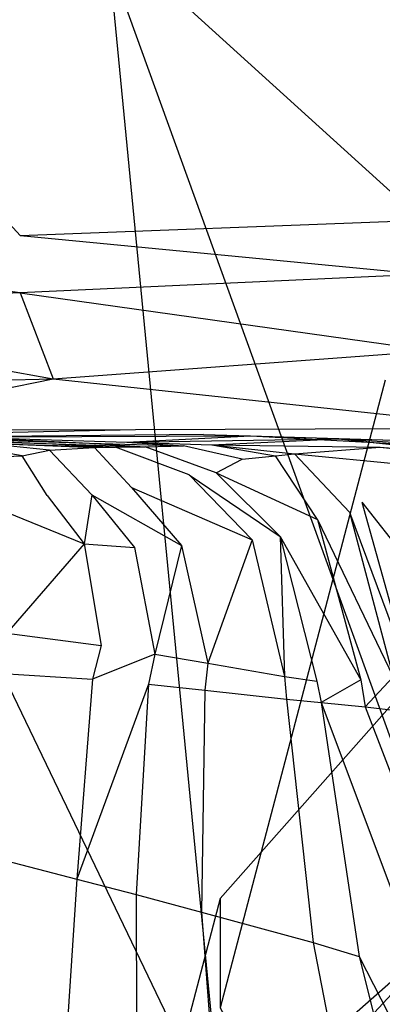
# Model space of a CAD drawing. Extents: x 0 to 0.355, y -0.385 to 0.
# Tile 15 of 32: x 0.032 to 0.055, y -0.109 to -0.049. Entities that reach past the tile are written whole.
import ezdxf

# ---------------------------------------------------------------- set-up
doc = ezdxf.new("R2010")
doc.units = 0
doc.layers.add('L0_URINAL_N_5574__0___REPLACEMT', color=7, linetype='CONTINUOUS')

msp = doc.modelspace()

# ---------------------------------------------------------------- linework, layer by layer
at = {"layer": 'L0_URINAL_N_5574__0___REPLACEMT', "color": 8}
for points, invisible_edges in [([(0.011084, -0.039176, 0.290114), (0.032456, -0.06229, 0.174069), (0.011045, -0.0631, 0.290454), (0.011084, -0.039176, 0.290114)], 14), ([(0.011084, -0.039176, 0.290114), (0.032681, -0.039176, 0.172848), (0.032456, -0.06229, 0.174069), (0.011084, -0.039176, 0.290114)], 14), ([(0.032681, -0.039176, 0.172848), (0.05709, -0.061356, 0.040314), (0.032456, -0.06229, 0.174069), (0.032681, -0.039176, 0.172848)], 13), ([(0.05709, -0.061356, 0.040314), (0.032681, -0.039176, 0.172848), (0.057102, -0.039176, 0.040255), (0.05709, -0.061356, 0.040314)], 14), ([(0.044827, -0.117127, 0.55655), (0.010348, -0.045417, 0.615265), (0.010845, -0.123234, 0.550429), (0.044827, -0.117127, 0.55655)], 14), ([(0.044827, -0.117127, 0.55655), (0.037898, -0.045425, 0.61587), (0.010348, -0.045417, 0.615265), (0.044827, -0.117127, 0.55655)], 14), ([(0.065524, -0.045637, 0.616302), (0.037898, -0.045425, 0.61587), (0.059229, -0.104461, 0.567556), (0.065524, -0.045637, 0.616302)], 14), ([(0.059229, -0.104461, 0.567556), (0.037898, -0.045425, 0.61587), (0.044827, -0.117127, 0.55655), (0.059229, -0.104461, 0.567556)], 14), ([(0.057087, -0.064657, 0.040332), (0.032456, -0.06229, 0.174069), (0.05709, -0.061356, 0.040314), (0.057087, -0.064657, 0.040332)], 14), ([(0.032446, -0.065779, 0.174124), (0.011045, -0.0631, 0.290454), (0.032456, -0.06229, 0.174069), (0.032446, -0.065779, 0.174124)], 14), ([(0.032456, -0.06229, 0.174069), (0.057087, -0.064657, 0.040332), (0.032446, -0.065779, 0.174124), (0.032456, -0.06229, 0.174069)], 13), ([(0.011045, -0.0631, 0.290454), (0.032446, -0.065779, 0.174124), (0.011034, -0.066751, 0.290543), (0.011045, -0.0631, 0.290454)], 13), ([(0.057087, -0.064657, 0.040332), (0.057759, -0.069344, 0.03986), (0.032446, -0.065779, 0.174124), (0.057087, -0.064657, 0.040332)], 14), ([(0.032446, -0.065779, 0.174124), (0.034454, -0.071068, 0.171908), (0.011034, -0.066751, 0.290543), (0.032446, -0.065779, 0.174124)], 14), ([(0.032446, -0.065779, 0.174124), (0.057759, -0.069344, 0.03986), (0.034454, -0.071068, 0.171908), (0.032446, -0.065779, 0.174124)], 14), ([(0.011034, -0.066751, 0.290543), (0.034454, -0.071068, 0.171908), (0.013638, -0.07147, 0.286703), (0.011034, -0.066751, 0.290543)], 14), ([(0.054809, -0.071136, 0.455824), (0.07586, -0.067603, 0.530105), (0.0447, -0.102926, 0.50034), (0.054809, -0.071136, 0.455824)], 13), ([(0.034454, -0.071068, 0.171908), (0.057759, -0.069344, 0.03986), (0.062595, -0.074079, 0.039978), (0.034454, -0.071068, 0.171908)], 14), ([(0.013638, -0.07147, 0.286703), (0.034454, -0.071068, 0.171908), (0.018827, -0.07421, 0.283329), (0.013638, -0.07147, 0.286703)], 14), ([(0.018827, -0.07421, 0.283329), (0.034454, -0.071068, 0.171908), (0.039503, -0.074158, 0.170165), (0.018827, -0.07421, 0.283329)], 14), ([(0.034454, -0.071068, 0.171908), (0.062595, -0.074079, 0.039978), (0.039503, -0.074158, 0.170165), (0.034454, -0.071068, 0.171908)], 14), ([(0.07586, -0.079991, 0.387912), (0.054809, -0.071136, 0.455824), (0.0447, -0.10963, 0.423385), (0.07586, -0.079991, 0.387912)], 13), ([(0.0447, -0.102926, 0.50034), (0.0447, -0.10963, 0.423385), (0.054809, -0.071136, 0.455824), (0.0447, -0.102926, 0.50034)], 14), ([(0.018827, -0.07421, 0.283329), (0.039503, -0.074158, 0.170165), (0.024015, -0.074494, 0.279701), (0.018827, -0.07421, 0.283329)], 14), ([(0.024015, -0.074494, 0.279701), (0.039503, -0.074158, 0.170165), (0.043674, -0.074463, 0.168122), (0.024015, -0.074494, 0.279701)], 14), ([(0.039503, -0.074158, 0.170165), (0.062595, -0.074079, 0.039978), (0.043674, -0.074463, 0.168122), (0.039503, -0.074158, 0.170165)], 14), ([(0.062595, -0.074079, 0.039978), (0.063565, -0.075057, 0.039574), (0.043674, -0.074463, 0.168122), (0.062595, -0.074079, 0.039978)], 14), ([(0.024807, -0.074633, 0.297276), (0.034027, -0.075032, 0.309863), (0.02151, -0.074645, 0.317149), (0.024807, -0.074633, 0.297276)], 14), ([(0.031898, -0.075062, 0.326226), (0.02151, -0.074645, 0.317149), (0.034027, -0.075032, 0.309863), (0.031898, -0.075062, 0.326226)], 13), ([(0.043674, -0.074463, 0.168122), (0.028254, -0.07462, 0.276497), (0.024015, -0.074494, 0.279701), (0.043674, -0.074463, 0.168122)], 14), ([(0.028254, -0.07462, 0.276497), (0.036682, -0.074999, 0.290309), (0.024807, -0.074633, 0.297276), (0.028254, -0.07462, 0.276497)], 14), ([(0.034027, -0.075032, 0.309863), (0.024807, -0.074633, 0.297276), (0.036682, -0.074999, 0.290309), (0.034027, -0.075032, 0.309863)], 13), ([(0.028254, -0.07462, 0.276497), (0.043674, -0.074463, 0.168122), (0.046551, -0.07455, 0.1662), (0.028254, -0.07462, 0.276497)], 13), ([(0.028254, -0.07462, 0.276497), (0.046551, -0.07455, 0.1662), (0.038981, -0.074949, 0.269921), (0.028254, -0.07462, 0.276497)], 14), ([(0.036682, -0.074999, 0.290309), (0.028254, -0.07462, 0.276497), (0.038981, -0.074949, 0.269921), (0.036682, -0.074999, 0.290309)], 13), ([(0.038981, -0.074949, 0.269921), (0.046551, -0.07455, 0.1662), (0.05193, -0.074729, 0.162197), (0.038981, -0.074949, 0.269921)], 14), ([(0.038981, -0.074949, 0.269921), (0.05193, -0.074729, 0.162197), (0.044185, -0.075108, 0.26673), (0.038981, -0.074949, 0.269921)], 14), ([(0.043674, -0.074463, 0.168122), (0.063565, -0.075057, 0.039574), (0.046551, -0.07455, 0.1662), (0.043674, -0.074463, 0.168122)], 14), ([(0.044185, -0.075108, 0.26673), (0.05193, -0.074729, 0.162197), (0.054485, -0.075244, 0.16025), (0.044185, -0.075108, 0.26673)], 14), ([(0.046551, -0.07455, 0.1662), (0.063565, -0.075057, 0.039574), (0.064079, -0.07552, 0.03912), (0.046551, -0.07455, 0.1662)], 14), ([(0.046551, -0.07455, 0.1662), (0.064079, -0.07552, 0.03912), (0.05193, -0.074729, 0.162197), (0.046551, -0.07455, 0.1662)], 14), ([(0.05193, -0.074729, 0.162197), (0.064482, -0.076072, 0.038144), (0.054485, -0.075244, 0.16025), (0.05193, -0.074729, 0.162197)], 14), ([(0.05193, -0.074729, 0.162197), (0.064079, -0.07552, 0.03912), (0.064482, -0.076072, 0.038144), (0.05193, -0.074729, 0.162197)], 14), ([(0.027171, -0.075136, 0.363509), (0.0286, -0.075112, 0.35193), (0.032561, -0.075774, 0.360592), (0.027171, -0.075136, 0.363509)], 14), ([(0.030307, -0.075888, 0.372791), (0.027171, -0.075136, 0.363509), (0.032561, -0.075774, 0.360592), (0.030307, -0.075888, 0.372791)], 14), ([(0.0286, -0.075112, 0.35193), (0.030854, -0.075078, 0.334433), (0.034246, -0.075436, 0.348784), (0.0286, -0.075112, 0.35193)], 14), ([(0.032561, -0.075774, 0.360592), (0.0286, -0.075112, 0.35193), (0.034246, -0.075436, 0.348784), (0.032561, -0.075774, 0.360592)], 14), ([(0.031898, -0.075062, 0.326226), (0.036984, -0.075268, 0.330949), (0.030854, -0.075078, 0.334433), (0.031898, -0.075062, 0.326226)], 14), ([(0.034246, -0.075436, 0.348784), (0.030854, -0.075078, 0.334433), (0.036984, -0.075268, 0.330949), (0.034246, -0.075436, 0.348784)], 14), ([(0.034027, -0.075032, 0.309863), (0.03827, -0.075259, 0.322564), (0.031898, -0.075062, 0.326226), (0.034027, -0.075032, 0.309863)], 14), ([(0.036984, -0.075268, 0.330949), (0.031898, -0.075062, 0.326226), (0.03827, -0.075259, 0.322564), (0.036984, -0.075268, 0.330949)], 13), ([(0.032561, -0.075774, 0.360592), (0.034246, -0.075436, 0.348784), (0.036822, -0.078176, 0.357522), (0.032561, -0.075774, 0.360592)], 14), ([(0.036682, -0.074999, 0.290309), (0.040098, -0.075219, 0.306328), (0.034027, -0.075032, 0.309863), (0.036682, -0.074999, 0.290309)], 14), ([(0.03827, -0.075259, 0.322564), (0.034027, -0.075032, 0.309863), (0.040098, -0.075219, 0.306328), (0.03827, -0.075259, 0.322564)], 13), ([(0.034246, -0.075436, 0.348784), (0.036984, -0.075268, 0.330949), (0.039254, -0.077722, 0.345606), (0.034246, -0.075436, 0.348784)], 14), ([(0.036822, -0.078176, 0.357522), (0.034246, -0.075436, 0.348784), (0.039254, -0.077722, 0.345606), (0.036822, -0.078176, 0.357522)], 14), ([(0.038981, -0.074949, 0.269921), (0.042444, -0.075176, 0.28693), (0.036682, -0.074999, 0.290309), (0.038981, -0.074949, 0.269921)], 14), ([(0.040098, -0.075219, 0.306328), (0.036682, -0.074999, 0.290309), (0.042444, -0.075176, 0.28693), (0.040098, -0.075219, 0.306328)], 13), ([(0.036984, -0.075268, 0.330949), (0.03827, -0.075259, 0.322564), (0.042802, -0.076954, 0.327527), (0.036984, -0.075268, 0.330949)], 14), ([(0.039254, -0.077722, 0.345606), (0.036984, -0.075268, 0.330949), (0.042802, -0.076954, 0.327527), (0.039254, -0.077722, 0.345606)], 14), ([(0.03827, -0.075259, 0.322564), (0.040098, -0.075219, 0.306328), (0.044449, -0.07682, 0.318991), (0.03827, -0.075259, 0.322564)], 14), ([(0.042802, -0.076954, 0.327527), (0.03827, -0.075259, 0.322564), (0.044449, -0.07682, 0.318991), (0.042802, -0.076954, 0.327527)], 14), ([(0.042444, -0.075176, 0.28693), (0.038981, -0.074949, 0.269921), (0.044185, -0.075108, 0.26673), (0.042444, -0.075176, 0.28693)], 13), ([(0.040098, -0.075219, 0.306328), (0.042444, -0.075176, 0.28693), (0.046048, -0.075992, 0.30289), (0.040098, -0.075219, 0.306328)], 14), ([(0.044449, -0.07682, 0.318991), (0.040098, -0.075219, 0.306328), (0.046048, -0.075992, 0.30289), (0.044449, -0.07682, 0.318991)], 14), ([(0.044185, -0.075108, 0.26673), (0.048079, -0.075775, 0.283638), (0.042444, -0.075176, 0.28693), (0.044185, -0.075108, 0.26673)], 14), ([(0.046048, -0.075992, 0.30289), (0.042444, -0.075176, 0.28693), (0.048079, -0.075775, 0.283638), (0.046048, -0.075992, 0.30289)], 14), ([(0.044185, -0.075108, 0.26673), (0.054485, -0.075244, 0.16025), (0.049254, -0.075649, 0.263621), (0.044185, -0.075108, 0.26673)], 14), ([(0.048079, -0.075775, 0.283638), (0.044185, -0.075108, 0.26673), (0.049254, -0.075649, 0.263621), (0.048079, -0.075775, 0.283638)], 13), ([(0.049254, -0.075649, 0.263621), (0.054485, -0.075244, 0.16025), (0.056584, -0.07636, 0.158331), (0.049254, -0.075649, 0.263621)], 14), ([(0.054485, -0.075244, 0.16025), (0.064672, -0.076356, 0.037668), (0.056584, -0.07636, 0.158331), (0.054485, -0.075244, 0.16025)], 14), ([(0.054485, -0.075244, 0.16025), (0.064482, -0.076072, 0.038144), (0.064672, -0.076356, 0.037668), (0.054485, -0.075244, 0.16025)], 14), ([(0.029266, -0.078288, 0.395422), (0.030307, -0.075888, 0.372791), (0.03409, -0.07821, 0.369894), (0.029266, -0.078288, 0.395422)], 14), ([(0.030307, -0.075888, 0.372791), (0.032561, -0.075774, 0.360592), (0.03409, -0.07821, 0.369894), (0.030307, -0.075888, 0.372791)], 14), ([(0.03409, -0.07821, 0.369894), (0.032561, -0.075774, 0.360592), (0.036822, -0.078176, 0.357522), (0.03409, -0.07821, 0.369894)], 14), ([(0.044449, -0.07682, 0.318991), (0.046048, -0.075992, 0.30289), (0.050653, -0.079687, 0.298738), (0.044449, -0.07682, 0.318991)], 14), ([(0.046048, -0.075992, 0.30289), (0.048079, -0.075775, 0.283638), (0.050653, -0.079687, 0.298738), (0.046048, -0.075992, 0.30289)], 14), ([(0.048079, -0.075775, 0.283638), (0.049254, -0.075649, 0.263621), (0.052611, -0.079236, 0.279807), (0.048079, -0.075775, 0.283638)], 14), ([(0.050653, -0.079687, 0.298738), (0.048079, -0.075775, 0.283638), (0.052611, -0.079236, 0.279807), (0.050653, -0.079687, 0.298738)], 14), ([(0.049254, -0.075649, 0.263621), (0.056584, -0.07636, 0.158331), (0.053375, -0.078616, 0.260072), (0.049254, -0.075649, 0.263621)], 14), ([(0.052611, -0.079236, 0.279807), (0.049254, -0.075649, 0.263621), (0.053375, -0.078616, 0.260072), (0.052611, -0.079236, 0.279807)], 14), ([(0.056584, -0.07636, 0.158331), (0.058303, -0.077988, 0.156157), (0.053375, -0.078616, 0.260072), (0.056584, -0.07636, 0.158331)], 14), ([(0.042802, -0.076954, 0.327527), (0.046651, -0.080935, 0.323078), (0.039254, -0.077722, 0.345606), (0.042802, -0.076954, 0.327527)], 14), ([(0.044449, -0.07682, 0.318991), (0.048363, -0.080737, 0.314422), (0.042802, -0.076954, 0.327527), (0.044449, -0.07682, 0.318991)], 14), ([(0.042802, -0.076954, 0.327527), (0.048363, -0.080737, 0.314422), (0.046651, -0.080935, 0.323078), (0.042802, -0.076954, 0.327527)], 14), ([(0.044449, -0.07682, 0.318991), (0.050653, -0.079687, 0.298738), (0.048363, -0.080737, 0.314422), (0.044449, -0.07682, 0.318991)], 14), ([(0.039254, -0.077722, 0.345606), (0.042323, -0.081278, 0.341464), (0.036822, -0.078176, 0.357522), (0.039254, -0.077722, 0.345606)], 14), ([(0.039254, -0.077722, 0.345606), (0.046651, -0.080935, 0.323078), (0.042323, -0.081278, 0.341464), (0.039254, -0.077722, 0.345606)], 14), ([(0.03409, -0.07821, 0.369894), (0.03637, -0.081181, 0.366273), (0.029266, -0.078288, 0.395422), (0.03409, -0.07821, 0.369894)], 14), ([(0.029266, -0.078288, 0.395422), (0.03637, -0.081181, 0.366273), (0.031209, -0.081272, 0.392421), (0.029266, -0.078288, 0.395422)], 14), ([(0.036822, -0.078176, 0.357522), (0.03637, -0.081181, 0.366273), (0.03409, -0.07821, 0.369894), (0.036822, -0.078176, 0.357522)], 14), ([(0.036822, -0.078176, 0.357522), (0.039434, -0.081412, 0.353582), (0.03637, -0.081181, 0.366273), (0.036822, -0.078176, 0.357522)], 14), ([(0.036822, -0.078176, 0.357522), (0.042323, -0.081278, 0.341464), (0.039434, -0.081412, 0.353582), (0.036822, -0.078176, 0.357522)], 14), ([(0.058303, -0.077988, 0.156157), (0.061129, -0.088529, 0.150517), (0.053375, -0.078616, 0.260072), (0.058303, -0.077988, 0.156157)], 14), ([(0.053375, -0.078616, 0.260072), (0.056311, -0.089209, 0.250675), (0.052611, -0.079236, 0.279807), (0.053375, -0.078616, 0.260072)], 14), ([(0.053375, -0.078616, 0.260072), (0.061129, -0.088529, 0.150517), (0.056311, -0.089209, 0.250675), (0.053375, -0.078616, 0.260072)], 14), ([(0.050653, -0.079687, 0.298738), (0.053305, -0.08952, 0.287423), (0.048363, -0.080737, 0.314422), (0.050653, -0.079687, 0.298738)], 14), ([(0.052611, -0.079236, 0.279807), (0.05529, -0.089327, 0.269506), (0.050653, -0.079687, 0.298738), (0.052611, -0.079236, 0.279807)], 14), ([(0.050653, -0.079687, 0.298738), (0.05529, -0.089327, 0.269506), (0.053305, -0.08952, 0.287423), (0.050653, -0.079687, 0.298738)], 14), ([(0.052611, -0.079236, 0.279807), (0.056311, -0.089209, 0.250675), (0.05529, -0.089327, 0.269506), (0.052611, -0.079236, 0.279807)], 14), ([(0.0447, -0.10963, 0.423385), (0.07586, -0.167881, 0.313848), (0.07586, -0.079991, 0.387912), (0.0447, -0.10963, 0.423385)], 14), ([(0.048363, -0.080737, 0.314422), (0.04864, -0.089309, 0.311655), (0.046651, -0.080935, 0.323078), (0.048363, -0.080737, 0.314422)], 14), ([(0.048363, -0.080737, 0.314422), (0.053305, -0.08952, 0.287423), (0.050618, -0.089608, 0.302217), (0.048363, -0.080737, 0.314422)], 14), ([(0.048363, -0.080737, 0.314422), (0.050618, -0.089608, 0.302217), (0.04864, -0.089309, 0.311655), (0.048363, -0.080737, 0.314422)], 14), ([(0.03637, -0.081181, 0.366273), (0.031622, -0.086656, 0.387994), (0.031209, -0.081272, 0.392421), (0.03637, -0.081181, 0.366273)], 14), ([(0.03637, -0.081181, 0.366273), (0.0374, -0.087422, 0.359114), (0.031622, -0.086656, 0.387994), (0.03637, -0.081181, 0.366273)], 14), ([(0.03637, -0.081181, 0.366273), (0.039434, -0.081412, 0.353582), (0.0374, -0.087422, 0.359114), (0.03637, -0.081181, 0.366273)], 14), ([(0.039434, -0.081412, 0.353582), (0.040692, -0.087947, 0.345061), (0.0374, -0.087422, 0.359114), (0.039434, -0.081412, 0.353582)], 14), ([(0.042323, -0.081278, 0.341464), (0.040692, -0.087947, 0.345061), (0.039434, -0.081412, 0.353582), (0.042323, -0.081278, 0.341464)], 14), ([(0.042323, -0.081278, 0.341464), (0.043944, -0.088501, 0.331769), (0.040692, -0.087947, 0.345061), (0.042323, -0.081278, 0.341464)], 14), ([(0.046651, -0.080935, 0.323078), (0.043944, -0.088501, 0.331769), (0.042323, -0.081278, 0.341464), (0.046651, -0.080935, 0.323078)], 14), ([(0.046651, -0.080935, 0.323078), (0.04864, -0.089309, 0.311655), (0.043944, -0.088501, 0.331769), (0.046651, -0.080935, 0.323078)], 14), ([(0.031622, -0.086656, 0.387994), (0.0374, -0.087422, 0.359114), (0.030895, -0.089108, 0.38866), (0.031622, -0.086656, 0.387994)], 14), ([(0.0374, -0.087422, 0.359114), (0.036879, -0.08947, 0.358953), (0.030895, -0.089108, 0.38866), (0.0374, -0.087422, 0.359114)], 14), ([(0.040692, -0.087947, 0.345061), (0.036879, -0.08947, 0.358953), (0.0374, -0.087422, 0.359114), (0.040692, -0.087947, 0.345061)], 14), ([(0.036879, -0.08947, 0.358953), (0.040692, -0.087947, 0.345061), (0.040311, -0.089785, 0.344476), (0.036879, -0.08947, 0.358953)], 13), ([(0.040692, -0.087947, 0.345061), (0.043944, -0.088501, 0.331769), (0.040311, -0.089785, 0.344476), (0.040692, -0.087947, 0.345061)], 14), ([(0.043944, -0.088501, 0.331769), (0.043761, -0.090156, 0.330831), (0.040311, -0.089785, 0.344476), (0.043944, -0.088501, 0.331769)], 14), ([(0.043944, -0.088501, 0.331769), (0.04864, -0.089309, 0.311655), (0.043761, -0.090156, 0.330831), (0.043944, -0.088501, 0.331769)], 14), ([(0.030895, -0.089108, 0.38866), (0.036879, -0.08947, 0.358953), (0.029548, -0.100086, 0.38119), (0.030895, -0.089108, 0.38866)], 14), ([(0.04864, -0.089309, 0.311655), (0.048756, -0.090704, 0.310163), (0.043761, -0.090156, 0.330831), (0.04864, -0.089309, 0.311655)], 14), ([(0.04864, -0.089309, 0.311655), (0.050618, -0.089608, 0.302217), (0.048756, -0.090704, 0.310163), (0.04864, -0.089309, 0.311655)], 14), ([(0.05529, -0.089327, 0.269506), (0.053583, -0.09117, 0.285753), (0.053305, -0.08952, 0.287423), (0.05529, -0.089327, 0.269506)], 14), ([(0.05529, -0.089327, 0.269506), (0.055673, -0.091423, 0.267944), (0.053583, -0.09117, 0.285753), (0.05529, -0.089327, 0.269506)], 14), ([(0.036879, -0.08947, 0.358953), (0.035918, -0.101746, 0.348753), (0.029548, -0.100086, 0.38119), (0.036879, -0.08947, 0.358953)], 14), ([(0.040311, -0.089785, 0.344476), (0.035918, -0.101746, 0.348753), (0.036879, -0.08947, 0.358953), (0.040311, -0.089785, 0.344476)], 14), ([(0.035918, -0.101746, 0.348753), (0.040311, -0.089785, 0.344476), (0.039538, -0.102688, 0.332863), (0.035918, -0.101746, 0.348753)], 13), ([(0.040311, -0.089785, 0.344476), (0.043761, -0.090156, 0.330831), (0.039538, -0.102688, 0.332863), (0.040311, -0.089785, 0.344476)], 14), ([(0.050618, -0.089608, 0.302217), (0.050888, -0.09091, 0.300462), (0.048756, -0.090704, 0.310163), (0.050618, -0.089608, 0.302217)], 14), ([(0.053305, -0.08952, 0.287423), (0.050888, -0.09091, 0.300462), (0.050618, -0.089608, 0.302217), (0.053305, -0.08952, 0.287423)], 14), ([(0.053305, -0.08952, 0.287423), (0.053583, -0.09117, 0.285753), (0.050888, -0.09091, 0.300462), (0.053305, -0.08952, 0.287423)], 14), ([(0.043761, -0.090156, 0.330831), (0.043547, -0.103757, 0.31796), (0.039538, -0.102688, 0.332863), (0.043761, -0.090156, 0.330831)], 14), ([(0.043761, -0.090156, 0.330831), (0.048756, -0.090704, 0.310163), (0.043547, -0.103757, 0.31796), (0.043761, -0.090156, 0.330831)], 14), ([(0.048756, -0.090704, 0.310163), (0.050398, -0.105616, 0.295717), (0.043547, -0.103757, 0.31796), (0.048756, -0.090704, 0.310163)], 14), ([(0.048756, -0.090704, 0.310163), (0.050888, -0.09091, 0.300462), (0.050398, -0.105616, 0.295717), (0.048756, -0.090704, 0.310163)], 14), ([(0.050888, -0.09091, 0.300462), (0.053213, -0.106484, 0.285277), (0.050398, -0.105616, 0.295717), (0.050888, -0.09091, 0.300462)], 14), ([(0.050888, -0.09091, 0.300462), (0.056664, -0.106371, 0.271517), (0.053213, -0.106484, 0.285277), (0.050888, -0.09091, 0.300462)], 14), ([(0.050888, -0.09091, 0.300462), (0.053583, -0.09117, 0.285753), (0.056664, -0.106371, 0.271517), (0.050888, -0.09091, 0.300462)], 14), ([(0.053583, -0.09117, 0.285753), (0.059321, -0.106198, 0.254658), (0.056664, -0.106371, 0.271517), (0.053583, -0.09117, 0.285753)], 14), ([(0.053583, -0.09117, 0.285753), (0.055673, -0.091423, 0.267944), (0.059321, -0.106198, 0.254658), (0.053583, -0.09117, 0.285753)], 14), ([(0.029548, -0.100086, 0.38119), (0.035918, -0.101746, 0.348753), (0.028262, -0.112679, 0.371326), (0.029548, -0.100086, 0.38119)], 14), ([(0.035918, -0.101746, 0.348753), (0.035032, -0.115227, 0.336329), (0.028262, -0.112679, 0.371326), (0.035918, -0.101746, 0.348753)], 14), ([(0.035918, -0.101746, 0.348753), (0.039538, -0.102688, 0.332863), (0.035032, -0.115227, 0.336329), (0.035918, -0.101746, 0.348753)], 14), ([(0.0447, -0.10963, 0.423385), (0.0447, -0.102926, 0.50034), (0.033759, -0.14459, 0.46523), (0.0447, -0.10963, 0.423385)], 13), ([(0.039538, -0.102688, 0.332863), (0.039595, -0.116875, 0.319324), (0.035032, -0.115227, 0.336329), (0.039538, -0.102688, 0.332863)], 14), ([(0.039538, -0.102688, 0.332863), (0.043547, -0.103757, 0.31796), (0.039595, -0.116875, 0.319324), (0.039538, -0.102688, 0.332863)], 14), ([(0.043547, -0.103757, 0.31796), (0.04466, -0.118529, 0.303428), (0.039595, -0.116875, 0.319324), (0.043547, -0.103757, 0.31796)], 14), ([(0.043547, -0.103757, 0.31796), (0.050398, -0.105616, 0.295717), (0.04466, -0.118529, 0.303428), (0.043547, -0.103757, 0.31796)], 14), ([(0.045703, -0.118949, 0.555058), (0.059229, -0.104461, 0.567556), (0.044827, -0.117127, 0.55655), (0.045703, -0.118949, 0.555058)], 13), ([(0.059229, -0.104461, 0.567556), (0.045703, -0.118949, 0.555058), (0.059905, -0.106333, 0.566024), (0.059229, -0.104461, 0.567556)], 14), ([(0.050398, -0.105616, 0.295717), (0.053433, -0.121385, 0.27981), (0.04466, -0.118529, 0.303428), (0.050398, -0.105616, 0.295717)], 14), ([(0.050398, -0.105616, 0.295717), (0.053213, -0.106484, 0.285277), (0.053433, -0.121385, 0.27981), (0.050398, -0.105616, 0.295717)], 14), ([(0.059905, -0.106333, 0.566024), (0.045703, -0.118949, 0.555058), (0.06258, -0.108365, 0.563574), (0.059905, -0.106333, 0.566024)], 14), ([(0.056664, -0.106371, 0.271517), (0.061221, -0.122108, 0.25606), (0.053213, -0.106484, 0.285277), (0.056664, -0.106371, 0.271517)], 14), ([(0.053213, -0.106484, 0.285277), (0.061221, -0.122108, 0.25606), (0.057261, -0.122799, 0.268798), (0.053213, -0.106484, 0.285277)], 14), ([(0.053213, -0.106484, 0.285277), (0.057261, -0.122799, 0.268798), (0.053433, -0.121385, 0.27981), (0.053213, -0.106484, 0.285277)], 14), ([(0.067234, -0.107204, 0.550273), (0.053641, -0.119545, 0.546776), (0.054764, -0.118034, 0.540417), (0.067234, -0.107204, 0.550273)], 14), ([(0.066632, -0.108876, 0.556806), (0.053641, -0.119545, 0.546776), (0.067234, -0.107204, 0.550273), (0.066632, -0.108876, 0.556806)], 14), ([(0.06258, -0.108365, 0.563574), (0.045703, -0.118949, 0.555058), (0.048822, -0.120152, 0.552917), (0.06258, -0.108365, 0.563574)], 14), ([(0.06258, -0.108365, 0.563574), (0.048822, -0.120152, 0.552917), (0.064813, -0.109202, 0.560518), (0.06258, -0.108365, 0.563574)], 14), ([(0.064813, -0.109202, 0.560518), (0.048822, -0.120152, 0.552917), (0.051452, -0.120366, 0.55019), (0.064813, -0.109202, 0.560518)], 14), ([(0.066632, -0.108876, 0.556806), (0.051452, -0.120366, 0.55019), (0.053641, -0.119545, 0.546776), (0.066632, -0.108876, 0.556806)], 14), ([(0.064813, -0.109202, 0.560518), (0.051452, -0.120366, 0.55019), (0.066632, -0.108876, 0.556806), (0.064813, -0.109202, 0.560518)], 14)]:
    msp.add_3dface(points, dxfattribs=dict(at, invisible_edges=invisible_edges))

doc.saveas('drawing.dxf')
